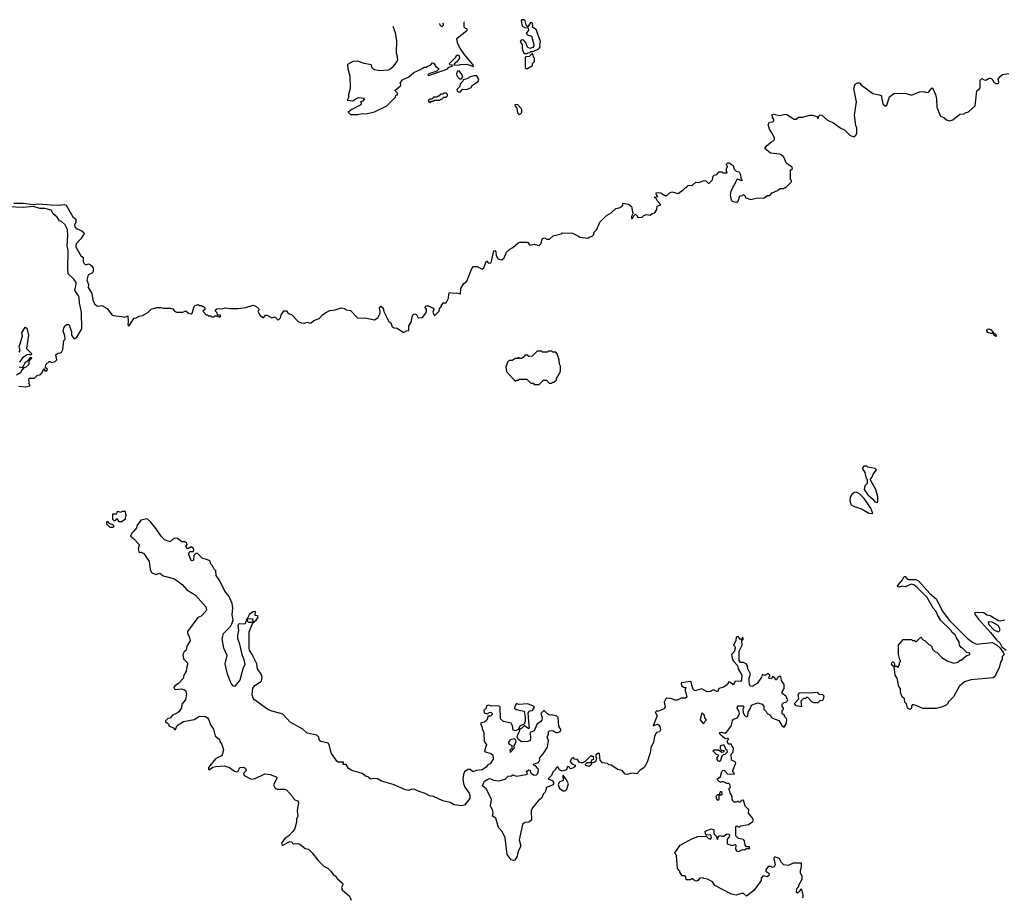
# Model space of a CAD drawing. Extents: x 1985742 to 2252716, y 78271 to 266492.
# Tile 164 of 250: x 2062592 to 2072092, y 251502 to 259968. Entities that reach past the tile are written whole.
import ezdxf

# ---------------------------------------------------------------- set-up
doc = ezdxf.new("R2010")
doc.units = 0

msp = doc.modelspace()

# ---------------------------------------------------------------- linework, layer by layer
at = {"layer": '0CON10XD'}
for points in [[(2066192.3, 259904.7), (2066214, 259844), (2066226.7, 259765), (2066223, 259647), (2066233, 259613), (2066236.4, 259576.4), (2066231.2, 259565), (2066185, 259506.7), (2066163.8, 259486.2), (2066148.3, 259481.7), (2066065, 259473.8), (2066015, 259483.8), (2065995, 259497.5), (2065987.5, 259515), (2065990, 259525), (2065982.5, 259532.5), (2065915, 259546), (2065855, 259566.7), (2065805, 259563.8), (2065754.2, 259535.8), (2065756.2, 259495), (2065776, 259425), (2065778.8, 259305), (2065763.8, 259245), (2065763, 259217), (2065752.5, 259192.5), (2065805, 259186), (2065845, 259210.6), (2065865, 259215.6), (2065911.7, 259211.7), (2065920, 259205), (2065900, 259180), (2065880, 259175), (2065890, 259165), (2065882.5, 259145), (2065795, 259102.5), (2065762.5, 259075), (2065785, 259052.5), (2065855, 259053.3), (2065895, 259062.5), (2065935, 259060), (2066015, 259077.5), (2066133, 259137), (2066218.3, 259221.7), (2066221.7, 259238.3), (2066238.3, 259241.7), (2066238.3, 259258.3), (2066210, 259285), (2066268.3, 259331.7), (2066270, 259345), (2066262.5, 259355), (2066285, 259387.5), (2066345, 259417.5), (2066395, 259457.5), (2066465, 259490), (2066475, 259500), (2066485, 259500), (2066495, 259510), (2066515, 259510), (2066525, 259520), (2066555, 259530), (2066575, 259550), (2066588.3, 259548.3), (2066607, 259517), (2066640, 259495), (2066615, 259470), (2066540, 259445), (2066530, 259435), (2066535, 259430), (2066696.4, 259483.6), (2066720, 259495), (2066731.7, 259508.3), (2066765, 259520), (2066768.3, 259528.3), (2066741.7, 259531.7), (2066740, 259545), (2066800, 259605), (2066801.7, 259618.3), (2066815, 259630), (2066827.5, 259625), (2066836.7, 259595), (2066805, 259557.5), (2066790.7, 259549.3), (2066781.7, 259531.7), (2066825, 259527.5), (2066844.1, 259535.9), (2066905, 259537.5), (2066970, 259515), (2066962.5, 259535), (2066880, 259635), (2066835, 259702.5), (2066817.5, 259745), (2066810, 259785), (2066910, 259865), (2066908.3, 259878.3), (2066891.7, 259881.7), (2066880, 259895), (2066880, 259945), (2066878.1, 259946.9)], [(2066672.8, 259933.5), (2066677.5, 259925), (2066677, 259913), (2066665, 259900), (2066650, 259915), (2066644.1, 259931.8)], [(2067485, 259640), (2067493, 259647), (2067515, 259650), (2067525, 259660), (2067545, 259660), (2067600, 259685), (2067612.5, 259705), (2067610, 259725), (2067617.7, 259757.7), (2067575, 259872.5), (2067540, 259895), (2067543.3, 259915), (2067535, 259936.7), (2067520, 259940), (2067495, 259900), (2067479.3, 259919.3), (2067467.5, 259955), (2067455, 259967.5), (2067435, 259967.5), (2067430, 259955), (2067440, 259905), (2067465, 259893.3), (2067498.3, 259888.3), (2067500, 259865), (2067480, 259835), (2067491.7, 259821.7), (2067528.8, 259808.8), (2067552.5, 259727.5), (2067552.5, 259715), (2067541.7, 259698.3), (2067515, 259689.2), (2067492.4, 259702.4), (2067475, 259743.8), (2067455, 259768.8), (2067435, 259772.5), (2067421.7, 259758.3), (2067440, 259725), (2067440, 259685), (2067451.7, 259651.7), (2067465, 259640), (2067485, 259640)], [(2067485, 259494.5), (2067540, 259525), (2067540, 259545), (2067560, 259565), (2067560, 259595), (2067550, 259605), (2067547, 259627), (2067535, 259640), (2067508.3, 259611.7), (2067475, 259610), (2067470, 259605), (2067467.5, 259505), (2067485, 259494.5)], [(2066855, 259397.5), (2066867.5, 259415), (2066858.8, 259438.8), (2066835, 259470), (2066815, 259470), (2066807.5, 259445), (2066810, 259425), (2066835, 259397.5), (2066855, 259397.5)], [(2062768.5, 258191.5), (2062895, 258180), (2062965, 258176.8), (2063025, 258184.6), (2063038.6, 258178.6), (2063105, 258066), (2063132.1, 258042.1), (2063134.5, 258015), (2063120.9, 257985), (2063125, 257970), (2063145, 257950), (2063185.5, 257935.5), (2063210, 257915), (2063212.5, 257905), (2063182, 257855), (2063135.7, 257805), (2063134.7, 257775), (2063178.1, 257695), (2063204.3, 257674.3), (2063204.2, 257635), (2063213.3, 257615), (2063225, 257603.3), (2063255, 257613.8), (2063265, 257610), (2063285.3, 257595.3), (2063300.5, 257570.5), (2063299.7, 257535), (2063285, 257519.6), (2063251.4, 257505), (2063240.6, 257455), (2063254, 257414), (2063253.1, 257385), (2063286.6, 257326.6), (2063298.6, 257265), (2063315, 257227.5), (2063335, 257206.2), (2063355, 257203.3), (2063385, 257210), (2063435, 257182.5), (2063480.7, 257120.7), (2063493, 257113), (2063573, 257103), (2063605, 257097.5), (2063635, 257110), (2063638.8, 257055), (2063633.8, 257025), (2063645, 257012.5), (2063695, 257087.5), (2063715, 257090), (2063742.9, 257107.1), (2063776.8, 257113.2), (2063827.9, 257142.1), (2063860, 257175), (2063915, 257190), (2063955, 257192.5), (2063975, 257183.3), (2064046.1, 257186.1), (2064068.8, 257178.8), (2064086.1, 257156.1), (2064105, 257146.7), (2064165, 257147.5), (2064195, 257157.5), (2064220, 257135), (2064245, 257130), (2064256.7, 257135), (2064275, 257200), (2064285, 257210), (2064315, 257220), (2064325, 257210), (2064345, 257210), (2064355, 257200), (2064365, 257200), (2064378.3, 257188.3), (2064378.3, 257171.7), (2064360, 257155), (2064391.7, 257121.7), (2064405, 257120), (2064415, 257110), (2064435, 257110), (2064445, 257100), (2064465, 257100), (2064475, 257110), (2064505, 257110), (2064515, 257100), (2064525, 257100), (2064530, 257105), (2064528.3, 257118.3), (2064501.7, 257121.7), (2064498.3, 257138.3), (2064480, 257155), (2064481.7, 257168.3), (2064493, 257177), (2064555, 257180), (2064575, 257187.5), (2064625, 257180), (2064695, 257182.5), (2064775, 257192.5), (2064845, 257212.5), (2064870, 257205), (2064898.3, 257178.3), (2064900, 257165), (2064890, 257155), (2064897.5, 257135), (2064912.5, 257115), (2064945, 257092.5), (2064964.2, 257115.8), (2064978.3, 257118.3), (2065025, 257090), (2065055, 257100), (2065085, 257070), (2065108.3, 257091.7), (2065113, 257117), (2065141.7, 257158.3), (2065165, 257160), (2065183.6, 257133.6), (2065215, 257122.5), (2065280, 257055), (2065308.3, 257041.7), (2065335, 257040), (2065365, 257050), (2065395, 257040), (2065405, 257042.5), (2065430, 257065), (2065480, 257085), (2065517, 257123), (2065553.3, 257146.7), (2065585, 257162.5), (2065635, 257167.5), (2065695, 257187.5), (2065725, 257180), (2065745, 257167.5), (2065785, 257162.5), (2065855, 257089.2), (2065925, 257092), (2066015, 257072.5), (2066047.7, 257092.3), (2066068.8, 257135), (2066071.2, 257155), (2066063.8, 257185), (2066075, 257203.3), (2066098, 257185), (2066104.1, 257154.1), (2066153.3, 257055), (2066172.5, 257042.5), (2066185, 257003.3), (2066205, 256993.8), (2066235, 256992.5), (2066295, 256950), (2066325, 256967.5), (2066345, 256970), (2066346.7, 257015), (2066369.5, 257050.5), (2066382.5, 257115), (2066390, 257125), (2066405, 257130), (2066420, 257125), (2066435, 257090), (2066477.5, 257095), (2066510, 257135), (2066516.7, 257155), (2066517.5, 257175), (2066500, 257195), (2066513, 257207), (2066536.4, 257206.4), (2066582.5, 257185), (2066587.5, 257175), (2066577.5, 257145), (2066595, 257110), (2066637.5, 257155), (2066643, 257177), (2066660, 257205), (2066660, 257215), (2066680, 257235), (2066707.5, 257235), (2066728.3, 257281.7), (2066731.7, 257318.3), (2066740, 257335), (2066775, 257330), (2066805, 257333.3), (2066846, 257324), (2066847.5, 257375), (2066877, 257423), (2066906.2, 257445), (2066953, 257567), (2066971.7, 257588.3), (2067005, 257587.5), (2067055, 257562.5), (2067070, 257575), (2067095, 257640), (2067115, 257620), (2067139.3, 257620.7), (2067165, 257736.7), (2067175, 257740), (2067185, 257727.5), (2067190, 257695), (2067205, 257660), (2067245, 257650), (2067265, 257670), (2067290, 257725), (2067320, 257755), (2067349.3, 257770.7), (2067400, 257815), (2067418.3, 257821.7), (2067491.7, 257821.7), (2067513.6, 257793.6), (2067555, 257803.3), (2067605, 257790), (2067620, 257805), (2067635, 257857.5), (2067655, 257862.5), (2067678.3, 257851.7), (2067705, 257850), (2067738.3, 257881.7), (2067817, 257903), (2067825, 257910), (2067925, 257907.5), (2067985, 257880), (2067995, 257870), (2068075, 257860), (2068085, 257870), (2068115, 257880), (2068130, 257895), (2068130, 257915), (2068160, 257945), (2068190, 258015), (2068255, 258080), (2068300, 258105), (2068345, 258147.5), (2068377, 258153), (2068400, 258165), (2068411.7, 258178.3), (2068412.5, 258197.5), (2068465, 258189.4), (2068494.2, 258165), (2068506.2, 258095), (2068495, 258070), (2068495, 258050), (2068505, 258050), (2068517.5, 258075), (2068535, 258090), (2068550, 258075), (2068555, 258060), (2068597, 258063), (2068615, 258080), (2068635, 258087.5), (2068675, 258082.5), (2068695, 258097.5), (2068720, 258105), (2068740, 258135), (2068741.7, 258168.3), (2068777, 258183), (2068745, 258217.5), (2068731.7, 258241.7), (2068712.5, 258255), (2068747.5, 258262.5), (2068736.4, 258276.4), (2068733.3, 258296.7), (2068755, 258301.2), (2068776.4, 258296.4), (2068815, 258272.5), (2068835, 258270), (2068857, 258293), (2068885, 258307.5), (2068945, 258292.5), (2068993.9, 258326.1), (2069015, 258350), (2069025, 258350), (2069043, 258367), (2069085, 258370), (2069115, 258400), (2069145, 258397.5), (2069195, 258416.2), (2069212, 258412), (2069235, 258390), (2069245, 258390), (2069276.1, 258423.9), (2069283, 258457), (2069291.7, 258468.3), (2069317, 258473), (2069341.7, 258498.3), (2069365, 258500), (2069375, 258490), (2069418.3, 258491.7), (2069410, 258505), (2069410, 258535), (2069420, 258545), (2069420, 258555), (2069410, 258565), (2069410, 258575), (2069425, 258586.7), (2069435.9, 258585.9), (2069475, 258560), (2069484.2, 258524.2), (2069505, 258506.7), (2069535, 258500), (2069547.5, 258475), (2069550, 258435), (2069560, 258425), (2069558.3, 258411.7), (2069515, 258430), (2069481.4, 258368.6), (2069453.3, 258315), (2069446.7, 258275), (2069456.7, 258225), (2069466.1, 258216.1), (2069505, 258207.5), (2069515, 258207.5), (2069523.6, 258216.4), (2069541.7, 258268.3), (2069565, 258270), (2069575, 258280), (2069590, 258265), (2069591.7, 258251.7), (2069645, 258233.3), (2069697, 258247), (2069775, 258250), (2069805, 258270), (2069828.3, 258271.7), (2069851.7, 258298.3), (2069905, 258320), (2069925, 258340), (2069965, 258340), (2069975, 258350), (2069985, 258350), (2070040, 258405), (2070040, 258415), (2070030, 258425), (2070027.5, 258475), (2070030, 258515), (2070047, 258533), (2070046.7, 258545), (2069990.7, 258580.7), (2069965, 258640), (2069940, 258665), (2069921.7, 258671.7), (2069835, 258680), (2069780, 258725), (2069800, 258755), (2069845, 258790), (2069869.3, 258800.7), (2069876.1, 258813.9), (2069876.2, 258825), (2069855.7, 258865.7), (2069825, 258910), (2069814.2, 258955), (2069825, 258977.5), (2069857, 258983), (2069867.5, 258992.5), (2069866.7, 259005), (2069853.8, 259025), (2069851.2, 259048.8), (2069865, 259056.2), (2069925, 259042.5), (2069976.4, 259056.4), (2069995, 259052.5), (2070065, 259006.7), (2070085, 259007.5), (2070105, 259026.2), (2070145, 259025.8), (2070215, 259046), (2070245, 259048), (2070283, 259033), (2070295, 259010), (2070300, 259035), (2070315, 259050), (2070330, 259045), (2070385, 258997.5), (2070445, 258972.5), (2070515, 258922.5), (2070550, 258905), (2070605, 258850), (2070635, 258840), (2070648.3, 258841.7), (2070667.5, 258865), (2070667.5, 258925), (2070658.3, 258948.3), (2070646.7, 259045), (2070666.7, 259175), (2070640, 259305), (2070653.9, 259346.1), (2070675, 259360), (2070695, 259357.5), (2070712.5, 259335), (2070825, 259255.7), (2070884.1, 259244.1), (2070902.5, 259235), (2070920, 259155), (2070945, 259132.5), (2070957, 259143), (2070983.3, 259225), (2071025, 259254), (2071135, 259260), (2071195, 259240), (2071275, 259271.2), (2071315, 259273.8), (2071345, 259263.8), (2071362, 259268), (2071395, 259310), (2071407, 259297), (2071427, 259247), (2071436.7, 259205), (2071440, 259125), (2071473, 259043), (2071483, 259033), (2071510, 259025), (2071535, 259000), (2071565, 258992.5), (2071595, 259000), (2071663, 259057), (2071705, 259060), (2071715, 259070), (2071745, 259080), (2071810, 259135), (2071828.3, 259281.7), (2071835, 259290), (2071845, 259290), (2071859.3, 259310.7), (2071860, 259385), (2071875, 259400), (2071896.4, 259386.4), (2071915, 259383.3), (2071945, 259402.5), (2071955, 259402.5), (2071975, 259392.5), (2071992.5, 259365), (2072011.7, 259351.7), (2072035, 259353.3), (2072040, 259365), (2072033.3, 259395), (2072050.5, 259419.5), (2072075, 259437.5), (2072135, 259450)], [(2066845, 259272.5), (2066863, 259297), (2066905, 259293.3), (2066947, 259313), (2066960, 259335), (2067015, 259370), (2067022.5, 259395), (2067005, 259420), (2066997, 259427), (2066975, 259427.5), (2066928.3, 259411.7), (2066915, 259400), (2066871.7, 259388.3), (2066867.5, 259375), (2066843, 259347), (2066837, 259323), (2066810, 259295), (2066811.7, 259281.7), (2066823, 259273), (2066845, 259272.5)], [(2066555, 259170), (2066565, 259180), (2066585, 259180), (2066595, 259190), (2066645, 259190), (2066655, 259200), (2066665, 259200), (2066685, 259220), (2066705, 259220), (2066718.3, 259231.7), (2066720, 259245), (2066705, 259260), (2066685, 259260), (2066675, 259250), (2066651.7, 259248.3), (2066635, 259230), (2066625, 259230), (2066615, 259220), (2066585, 259220), (2066568.3, 259201.7), (2066545, 259200), (2066531.7, 259188.3), (2066541.7, 259171.7), (2066555, 259170)], [(2067415, 259050), (2067437, 259073), (2067437.5, 259105), (2067397.5, 259145), (2067375, 259150), (2067370, 259145), (2067373, 259133), (2067390, 259115), (2067395, 259070), (2067415, 259050)], [(2062583.6, 256433.6), (2062645, 256426.7), (2062690, 256435), (2062690, 256445), (2062680, 256455), (2062687.5, 256472.5), (2062680, 256485), (2062681.7, 256508.3), (2062735, 256510), (2062765, 256540), (2062788.3, 256541.7), (2062810, 256565), (2062825, 256600), (2062830, 256600), (2062831.7, 256581.7), (2062855, 256580), (2062860, 256595), (2062840, 256610), (2062845, 256640), (2062875, 256670), (2062885, 256670), (2062895, 256660), (2062935, 256670), (2062950, 256685), (2062940, 256735), (2062958.3, 256751.7), (2062985, 256752.5), (2062995, 256760), (2063007.5, 256785), (2063018.3, 256871.7), (2063030, 256885), (2063027, 256917), (2063010, 256965), (2063016, 256995), (2063031.7, 257018.3), (2063045, 257026.2), (2063065, 257026.7), (2063073.3, 257015), (2063090, 256955), (2063090, 256925), (2063115, 256892.5), (2063125, 256892.5), (2063142.5, 256905), (2063192.5, 256985), (2063188, 257145), (2063168.1, 257235), (2063164, 257285), (2063158, 257305), (2063124, 257355), (2063138, 257415), (2063136.1, 257433.9), (2063114.2, 257465), (2063060.8, 257515), (2063057.1, 257562.9), (2063057.9, 257742.1), (2063050.6, 257785), (2063057.1, 257887.1), (2063052.9, 257945), (2063029.5, 257989.5), (2062995, 258020), (2062975, 258027.5), (2062951.7, 258061.7), (2062913.3, 258095), (2062895, 258130), (2062835, 258145.4), (2062785, 258147.2), (2062725, 258166), (2062625, 258155.4), (2062475, 258160.9)], [(2062535, 258199.2), (2062625, 258198), (2062725, 258184), (2062768.5, 258191.5)], [(2062585, 256759.2), (2062597.5, 256775), (2062588, 256815), (2062619.2, 256915), (2062611.7, 256948.3), (2062645, 257002.5), (2062661.7, 256991.7), (2062675.8, 256925), (2062655.8, 256795), (2062710, 256745), (2062695, 256730), (2062686.7, 256736.7), (2062665, 256735.8), (2062620, 256705), (2062588.9, 256665)], [(2072015, 256912.5), (2071995, 256920), (2071985, 256940), (2071965, 256939.2), (2071931.5, 256951.5), (2071924, 256965), (2071927.5, 256982.5), (2071944.1, 256985.9), (2071965.4, 256975.4), (2071991.7, 256941.7), (2072010, 256935), (2072015, 256912.5)], [(2062585, 256618.8), (2062617.5, 256612.5), (2062647.5, 256665), (2062670, 256680), (2062695, 256710), (2062708.3, 256708.3), (2062680, 256675), (2062678.3, 256641.7), (2062650, 256615), (2062631.7, 256608.3), (2062610, 256585), (2062598.3, 256561.7), (2062560.7, 256539.3)], [(2067605, 256450), (2067645, 256490), (2067675, 256490), (2067701.7, 256461.7), (2067725, 256460), (2067735, 256470), (2067745, 256470), (2067770, 256495), (2067770, 256505), (2067810, 256575), (2067810, 256625), (2067800, 256645), (2067797, 256687), (2067777.5, 256745), (2067765, 256760), (2067735, 256760), (2067725, 256770), (2067695, 256770), (2067685, 256760), (2067635, 256760), (2067625, 256770), (2067585, 256770), (2067537, 256723), (2067505, 256720), (2067495, 256730), (2067465, 256730), (2067460, 256715), (2067435, 256700), (2067415, 256700), (2067407.5, 256707.5), (2067395, 256700), (2067375, 256700), (2067345, 256680), (2067315, 256680), (2067300, 256665), (2067282.5, 256615), (2067290, 256575), (2067371.7, 256481.7), (2067385, 256490), (2067405, 256490), (2067415, 256500), (2067485, 256500), (2067525, 256460), (2067545, 256460), (2067555, 256450), (2067605, 256450)], [(2070865, 255310), (2070871.7, 255318.3), (2070872.5, 255365), (2070852.5, 255435), (2070800, 255525), (2070800, 255535), (2070815, 255550), (2070827.5, 255585), (2070860, 255625), (2070845, 255637.5), (2070775, 255650), (2070765, 255660), (2070735, 255660), (2070720.7, 255640.7), (2070745, 255600), (2070760, 255545), (2070770, 255535), (2070770, 255495), (2070745, 255470), (2070738.8, 255435), (2070774.6, 255384.6), (2070822.4, 255342.4), (2070843.8, 255315), (2070865, 255310)], [(2070825, 255202.5), (2070805.7, 255255), (2070740.2, 255350.2), (2070695, 255393.8), (2070665, 255411.2), (2070643.9, 255406.1), (2070622.3, 255387.7), (2070605, 255360), (2070600, 255325), (2070612.5, 255295), (2070625, 255282.5), (2070645, 255270), (2070720, 255245), (2070785, 255207.5), (2070825, 255202.5)], [(2063575, 255122.5), (2063550, 255125), (2063535, 255150), (2063521.7, 255148.3), (2063508.3, 255131.7), (2063501.7, 255131.7), (2063490, 255145), (2063490, 255200), (2063528.3, 255201.7), (2063535, 255227.5), (2063565, 255217.5), (2063585, 255226.7), (2063610, 255225), (2063613, 255193), (2063620, 255185), (2063610, 255165), (2063610, 255145), (2063575, 255122.5)], [(2063495, 255070), (2063465, 255070), (2063431.7, 255101.7), (2063431.7, 255128.3), (2063438.3, 255128.3), (2063451.7, 255111.7), (2063488.3, 255098.3), (2063500, 255085), (2063495, 255070)], [(2067701.7, 252571.7), (2067675, 252560), (2067662.5, 252515), (2067643.9, 252496.1), (2067628.8, 252461.2), (2067596.7, 252435), (2067541.2, 252365), (2067526.7, 252335), (2067530, 252245), (2067505, 252227.5), (2067465, 252222.5), (2067443.3, 252205), (2067411.2, 252055), (2067426.4, 251993.6), (2067402.3, 251947.7), (2067390.7, 251899.3), (2067369.3, 251860.7), (2067355, 251856.7), (2067334.1, 251864.1), (2067296.7, 251915), (2067277.1, 252075), (2067245.4, 252135.4), (2067211.2, 252175), (2067186.7, 252265), (2067154.1, 252284.1), (2067161.2, 252315), (2067158, 252335), (2067133.8, 252385), (2067143.8, 252445), (2067096, 252545), (2067058.3, 252578.3), (2067077.3, 252622.7), (2067115, 252643.8), (2067125, 252646.2), (2067165, 252630), (2067215, 252623.8), (2067275, 252640), (2067305, 252670), (2067337, 252673), (2067348.3, 252681.7), (2067385, 252671.2), (2067480, 252685), (2067490, 252695), (2067482.5, 252715), (2067505, 252730), (2067518.3, 252728.3), (2067520, 252705), (2067530, 252695), (2067555, 252680), (2067578.3, 252681.7), (2067590, 252695), (2067597, 252727), (2067590, 252745), (2067568.3, 252768.3), (2067551.7, 252771.7), (2067550, 252785), (2067598.3, 252801.7), (2067610, 252825), (2067606.7, 252845), (2067643.3, 252885), (2067685, 252950), (2067692.5, 253015), (2067680, 253045), (2067692.5, 253075), (2067693, 253097), (2067703, 253107), (2067735, 253110), (2067765, 253092.5), (2067785, 253092.5), (2067805, 253100), (2067817, 253113), (2067793, 253153), (2067787.5, 253235), (2067775, 253250), (2067725, 253262.5), (2067705, 253260), (2067685, 253270), (2067655, 253300), (2067645, 253300), (2067620, 253275), (2067633.8, 253235), (2067630.7, 253209.3), (2067616.1, 253193.9), (2067583.9, 253176.1), (2067555, 253106.7), (2067517.5, 253092.5), (2067521.2, 253035), (2067515.8, 253014.2), (2067496.1, 253003.9), (2067435, 253000), (2067403.3, 253025), (2067392.5, 253045), (2067393.6, 253066.4), (2067412.5, 253095), (2067421.7, 253128.3), (2067440, 253135), (2067462.5, 253157.5), (2067505, 253130), (2067510, 253135), (2067503, 253197), (2067498.3, 253281.7), (2067515, 253300), (2067540, 253305), (2067557.5, 253335), (2067550, 253345), (2067495, 253367.5), (2067405, 253362.5), (2067385, 253370), (2067368.3, 253341.7), (2067367.5, 253325), (2067383, 253313), (2067458.3, 253298.3), (2067468.8, 253235), (2067468.3, 253201.7), (2067458.8, 253171.2), (2067420, 253155), (2067400, 253120), (2067375, 253108), (2067353.3, 253115), (2067346.2, 253156.2), (2067335, 253180), (2067258.3, 253198.3), (2067231.7, 253221.7), (2067227.5, 253335), (2067215, 253350), (2067145, 253346), (2067115, 253356.2), (2067095, 253350), (2067092.5, 253325), (2067070, 253305), (2067071.7, 253281.7), (2067105, 253270), (2067115, 253280), (2067136.4, 253286.4), (2067150, 253275), (2067150, 253265), (2067135, 253250), (2067111.7, 253248.3), (2067098.3, 253211.7), (2067075, 253190), (2067040, 253185), (2067040, 253165), (2067051.7, 253151.7), (2067053.3, 253125), (2067070, 253095), (2067073.3, 253005), (2067096.7, 252975), (2067078, 252915), (2067084.4, 252904.4), (2067131.7, 252891.7), (2067156.4, 252876.4), (2067160, 252835), (2067131.2, 252788.8), (2067105, 252776.7), (2067091.7, 252758.3), (2067055, 252731.2), (2067000, 252725), (2066965, 252713.3), (2066937.5, 252735), (2066915, 252735.8), (2066885, 252712.5), (2066873.6, 252686.4), (2066867.5, 252645), (2066875, 252600), (2066886.7, 252565), (2066930, 252505), (2066936.2, 252485), (2066933.8, 252455), (2066885, 252390), (2066855, 252383.8), (2066785, 252393.8), (2066745, 252416.7), (2066675, 252433.8), (2066585, 252472.5), (2066545, 252481.4), (2066505, 252502.5), (2066445, 252520.8), (2066405, 252541.2), (2066376.4, 252543.6), (2066345, 252533.3), (2066315, 252538.8), (2066195, 252590.8), (2066082.7, 252622.7), (2066044.1, 252644.1), (2066005, 252648), (2065975, 252642.5), (2065950, 252665), (2065935, 252667.5), (2065895, 252696.2), (2065795, 252723.3), (2065763.3, 252745), (2065741.2, 252781.2), (2065713.6, 252783.6), (2065716.2, 252806.2), (2065665.5, 252805.5), (2065651.4, 252815), (2065597.5, 252895), (2065578.1, 252975), (2065569.1, 252989.1), (2065495.9, 253005.9), (2065482.5, 253022.5), (2065477.1, 253047.1), (2065457.1, 253067.1), (2065365, 253086.2), (2065324.1, 253124.1), (2065200.9, 253190.9), (2065135, 253264.3), (2065112.5, 253275), (2065025, 253296.2), (2064985, 253313.8), (2064857, 253407), (2064845, 253423.3), (2064835.6, 253455), (2064841.1, 253518.9), (2064860, 253545), (2064923.3, 253585), (2064931.2, 253625), (2064922.5, 253655), (2064886.9, 253705), (2064879.4, 253755), (2064835.6, 253845), (2064808.6, 253885), (2064804.4, 253904.4), (2064807.3, 254062.7), (2064840, 254150), (2064873.3, 254175), (2064892.5, 254205), (2064888.3, 254218.3), (2064865, 254220), (2064868.3, 254258.3), (2064845, 254256.7), (2064808.3, 254231.7), (2064790, 254195), (2064790, 254190), (2064837.7, 254187.7), (2064840, 254160), (2064828, 254152), (2064802.7, 254152.7), (2064790, 254165), (2064790, 254190), (2064785, 254190), (2064763.6, 254136.4), (2064715, 254138.8), (2064704.2, 254135.8), (2064696.7, 254125), (2064703.3, 254075), (2064692.3, 254027.7), (2064692.7, 253997.3), (2064708.6, 253955), (2064734.6, 253845), (2064755.4, 253795.4), (2064763.2, 253746.8), (2064743.5, 253705), (2064714.5, 253595.5), (2064665, 253536.7), (2064655, 253538.8), (2064633.1, 253565), (2064596.9, 253655), (2064574.4, 253755), (2064592.2, 253835), (2064562.9, 253905), (2064545.5, 253994.5), (2064558.1, 254045), (2064624.3, 254115), (2064639.3, 254139.3), (2064651.4, 254175), (2064643.1, 254225), (2064649.2, 254295), (2064642.5, 254335), (2064612.3, 254402.3), (2064571.2, 254455), (2064524.3, 254555), (2064486.2, 254605), (2064485, 254652.5), (2064465, 254670), (2064450.6, 254700.6), (2064435.7, 254715.7), (2064425, 254746), (2064405, 254758), (2064352.7, 254772.7), (2064305, 254821.2), (2064291.7, 254818.3), (2064271.2, 254798.8), (2064270, 254755), (2064255, 254748.8), (2064245, 254752), (2064220, 254815), (2064233.3, 254836.7), (2064265, 254837.5), (2064273.3, 254855), (2064268.8, 254865), (2064245, 254883.3), (2064215, 254863.3), (2064196.2, 254885), (2064206.7, 254905), (2064205, 254916.7), (2064185, 254930), (2064155, 254931.2), (2064115, 254963.8), (2064083, 254967), (2064045, 254929.2), (2063990, 254950), (2063956.2, 254985), (2063910, 255055), (2063855, 255123.3), (2063821.7, 255151.7), (2063761.7, 255138.3), (2063722.5, 255085), (2063717.5, 255065), (2063692.5, 255035), (2063672.5, 255015), (2063660, 254985), (2063687.1, 254967.1), (2063743.3, 254905), (2063746, 254895), (2063736, 254865), (2063740, 254835), (2063745, 254827.5), (2063765, 254830), (2063788, 254818), (2063839.5, 254739.5), (2063849.4, 254665), (2063865, 254636), (2063905, 254616.7), (2063945, 254627.1), (2063975, 254603.3), (2064085, 254574.3), (2064159.5, 254519.5), (2064205, 254466.9), (2064287.4, 254417.4), (2064388, 254305), (2064393.8, 254275), (2064387.3, 254262.7), (2064342.5, 254215), (2064310.7, 254199.3), (2064211.2, 254065), (2064211.2, 254045), (2064227.7, 254017.7), (2064238, 253975), (2064204.2, 253925), (2064196.7, 253885), (2064179.5, 253870.5), (2064166.1, 253843.9), (2064172.3, 253802.3), (2064210.6, 253765), (2064212.1, 253747.9), (2064204.3, 253725.7), (2064197, 253683), (2064174.2, 253645), (2064168.6, 253611.4), (2064125, 253562.5), (2064087, 253543), (2064080, 253525), (2064082.7, 253512.7), (2064095, 253506.2), (2064151.7, 253511.7), (2064175, 253506.2), (2064190, 253495), (2064202, 253465), (2064190, 253405), (2064156.7, 253365), (2064151.7, 253328.3), (2064130, 253295), (2064115, 253280), (2064063.3, 253256.7), (2064045, 253230), (2064020, 253225), (2064000, 253205), (2064000, 253195), (2064026.4, 253176.4), (2064033.6, 253153.6), (2064076.2, 253136.2), (2064085, 253120), (2064095, 253120), (2064110.5, 253159.5), (2064173.2, 253196.8), (2064275, 253216.2), (2064325, 253248.5), (2064385, 253244.2), (2064405, 253232.5), (2064417.8, 253215), (2064433.9, 253163.9), (2064460.8, 253125), (2064478.9, 253058.9), (2064520, 253025), (2064522.5, 253005), (2064542, 252975), (2064556.7, 252925), (2064546.4, 252876.4), (2064538.8, 252865), (2064481.6, 252838.4), (2064412.3, 252752.3), (2064413.8, 252735), (2064424, 252734), (2064454.6, 252755.4), (2064485, 252764.3), (2064565, 252769.2), (2064615, 252753.5), (2064665, 252720), (2064687.5, 252712.5), (2064696.7, 252715), (2064716.7, 252755), (2064755.4, 252755.4), (2064769.2, 252745), (2064776.2, 252725), (2064752.5, 252695), (2064756.7, 252676.7), (2064825, 252641.2), (2064865, 252648), (2064956.1, 252693.9), (2065007, 252687), (2065067.5, 252665), (2065077.5, 252655), (2065041.2, 252585), (2065057.5, 252555), (2065074.4, 252544.4), (2065143.9, 252546.1), (2065165, 252538.8), (2065222.5, 252475), (2065232.5, 252455), (2065245, 252442.5), (2065275, 252432.5), (2065282.5, 252415), (2065268.8, 252335), (2065276.2, 252285), (2065263.3, 252255), (2065263.3, 252225), (2065246, 252165), (2065230.3, 252139.7), (2065188, 252095), (2065150.2, 252069.8), (2065117.5, 252025), (2065120.3, 252010.3), (2065130, 252005), (2065199.4, 252040.6), (2065216, 252036), (2065222.9, 252022.9), (2065235, 252016), (2065275, 252019.2), (2065294.3, 252014.3), (2065345, 251974), (2065378, 251965), (2065415, 251929.4), (2065468.6, 251858.6), (2065529.4, 251799.4), (2065565, 251781.2), (2065595, 251753.3), (2065615, 251720), (2065643.3, 251705), (2065655, 251683.3), (2065707.8, 251637.8), (2065708.6, 251621.4), (2065697.5, 251595), (2065702.5, 251575), (2065773.9, 251513.9), (2065791.2, 251475)], [(2071185, 253313.8), (2071156.8, 253326.8), (2071147.7, 253367.7), (2071133.3, 253385), (2071130, 253415), (2071106, 253436), (2071091.9, 253481.9), (2071089.2, 253515), (2071075.9, 253535.9), (2071057.5, 253615), (2071040, 253645), (2071030, 253725), (2071015, 253733.3), (2071005, 253750), (2071006.2, 253765), (2071015, 253773.8), (2071021.7, 253771.7), (2071032, 253755), (2071031.7, 253731.7), (2071055, 253730), (2071065, 253720), (2071080, 253745), (2071080, 253765), (2071090, 253775), (2071090, 253785), (2071083, 253793), (2071070, 253845), (2071070, 253935), (2071115, 253990), (2071195, 253990), (2071205, 253980), (2071225, 253980), (2071235, 253970), (2071245, 253970), (2071285, 254010), (2071311.7, 253981.7), (2071325, 253980), (2071365, 253940), (2071380, 253935), (2071390, 253925), (2071400, 253895), (2071425, 253870), (2071440, 253865), (2071490, 253815), (2071548.3, 253778.3), (2071605, 253760), (2071645, 253770), (2071665, 253790), (2071675, 253790), (2071725, 253830), (2071760, 253845), (2071758.3, 253858.3), (2071731.7, 253861.7), (2071695, 253900), (2071675, 253910), (2071660, 253935), (2071657, 253967), (2071630, 254005), (2071617.5, 254035), (2071590, 254055), (2071575, 254080), (2071480.7, 254170.7), (2071447.5, 254225), (2071435, 254260), (2071405, 254290), (2071346.2, 254395), (2071250, 254490), (2071217.5, 254515), (2071195, 254522.5), (2071135, 254497.5), (2071105, 254502.5), (2071075, 254493.3), (2071065, 254497.5), (2071060, 254505), (2071110, 254565), (2071125, 254597.5), (2071135, 254597.5), (2071154.1, 254574.1), (2071168.8, 254568.8), (2071237.3, 254567.3), (2071264.1, 254554.1), (2071373.7, 254433.7), (2071439.2, 254379.2), (2071490.9, 254265), (2071563.4, 254173.4), (2071735, 254002.9), (2071785, 253962), (2071825, 253943.3), (2071975, 253958.8), (2072016.3, 253936.3), (2072047.3, 253907.3), (2072082, 253865), (2072090, 253845), (2072072.5, 253825), (2072070, 253795), (2072055, 253770), (2072043.9, 253716.1), (2072010, 253655), (2072002.5, 253635), (2071985, 253620), (2071769.3, 253600.7), (2071709.3, 253580.7), (2071657.5, 253535), (2071603, 253437), (2071550, 253385), (2071550, 253375), (2071530, 253355), (2071495, 253337.5), (2071433, 253323), (2071305, 253322.5), (2071241.7, 253351.7), (2071205, 253360), (2071197.5, 253345), (2071197.5, 253325), (2071185, 253313.8)], [(2072097.5, 254175), (2072055, 254164), (2072035, 254167.5), (2071955, 254216.2), (2071925, 254224.3), (2071894.3, 254244.3), (2071825, 254248.9), (2071806.7, 254245), (2071805.7, 254235), (2071844.3, 254184.3), (2071958.9, 254055), (2072015.6, 253985), (2072049.2, 253955), (2072068, 253918), (2072110.8, 253885)], [(2072035, 254062.5), (2072050, 254075), (2072050, 254095), (2072032.5, 254125), (2071975, 254154.2), (2071945, 254160), (2071935, 254156.2), (2071938.8, 254135), (2071995, 254080), (2072035, 254062.5)], [(2070140, 251495), (2070150, 251505), (2070150, 251525), (2070138.3, 251578.3), (2070121.7, 251578.3), (2070118.3, 251561.7), (2070095, 251540), (2070088.3, 251548.3), (2070090, 251585), (2070107.5, 251602.5), (2070112.5, 251625), (2070142.5, 251675), (2070141.7, 251701.7), (2070127, 251737), (2070127, 251763), (2070136.7, 251795), (2070135, 251830), (2070055, 251830), (2070005, 251808.6), (2069963.3, 251813.3), (2069939.3, 251839.3), (2069922.5, 251875), (2069885, 251890), (2069875, 251887.5), (2069867.5, 251875), (2069880, 251815), (2069873, 251797), (2069855, 251790), (2069835, 251800), (2069815, 251800), (2069792.5, 251765), (2069792.5, 251755), (2069821.2, 251735), (2069823.3, 251715), (2069805, 251700), (2069765, 251707.5), (2069747.5, 251685), (2069747.5, 251665), (2069675, 251567.5), (2069605, 251513.3), (2069575, 251537.5), (2069555, 251537.5), (2069505, 251521.2), (2069460.5, 251530.5), (2069300, 251615), (2069275, 251650), (2069227, 251677), (2069193, 251683), (2069185, 251690), (2069153, 251687), (2069136.4, 251663.6), (2069125, 251657.5), (2069105, 251660), (2069085, 251680), (2069075, 251680), (2069065, 251670), (2069021.7, 251671.7), (2069018.3, 251698.3), (2069005, 251710), (2068985, 251710), (2068960, 251745), (2068960, 251755), (2068938.3, 251778.3), (2068930, 251905), (2068913.3, 251935), (2068917.5, 251945), (2068928, 251952), (2068964.2, 252005.8), (2069082.1, 252067.9), (2069135, 252088), (2069215, 252092.5), (2069239.3, 252069.3), (2069257, 252063), (2069266.1, 252073.9), (2069263.6, 252093.6), (2069253, 252103), (2069220, 252100), (2069210, 252115), (2069206.7, 252135), (2069216.1, 252143.9), (2069265, 252161.2), (2069290, 252155), (2069290, 252115), (2069310.7, 252090.7), (2069325, 252060), (2069335, 252090), (2069355, 252097.5), (2069365, 252090), (2069385, 252090), (2069415, 252112.5), (2069435, 252110), (2069440, 252105), (2069437.5, 252085), (2069418.3, 252061.7), (2069418.3, 252018.3), (2069465, 252000), (2069495, 252010), (2069500, 252005), (2069497.5, 251965), (2069509.3, 251949.3), (2069526.1, 251943.9), (2069565, 251962.5), (2069585, 251960), (2069605, 251972.5), (2069637, 251973), (2069635, 251990), (2069605, 251990), (2069590, 252005), (2069586, 252046), (2069575, 252060), (2069528.3, 252068.3), (2069500, 252095), (2069502.5, 252185), (2069515, 252190), (2069525, 252180), (2069535, 252180), (2069548.3, 252191.7), (2069625, 252203.8), (2069665, 252233.3), (2069672.5, 252245), (2069657.5, 252275), (2069623.9, 252313.9), (2069627.5, 252345), (2069592.3, 252382.3), (2069575, 252437.5), (2069553, 252437), (2069545, 252420), (2069535, 252420), (2069525, 252430), (2069505, 252420), (2069485, 252420), (2069470, 252435), (2069462.5, 252485), (2069447.5, 252505), (2069440, 252535), (2069430, 252545), (2069450, 252565), (2069445, 252590), (2069435, 252600), (2069415, 252600), (2069375, 252617.5), (2069355, 252610), (2069330, 252625), (2069320, 252645), (2069335, 252650), (2069353, 252667), (2069366.7, 252715), (2069380.7, 252729.3), (2069392.5, 252725), (2069421.2, 252691.2), (2069485, 252690), (2069490, 252695), (2069473, 252713), (2069473.3, 252725), (2069502.5, 252795), (2069495, 252807.5), (2069460, 252825), (2069457, 252883), (2069477, 252903), (2069480, 252945), (2069463, 252963), (2069458.3, 252978.3), (2069435, 252980), (2069420, 252995), (2069420, 253015), (2069430, 253025), (2069428.3, 253038.3), (2069405, 253030), (2069395, 253032.5), (2069350.5, 253070.5), (2069345, 253090), (2069363.8, 253096.2), (2069395, 253086), (2069410, 253095), (2069456.2, 253153.8), (2069470, 253205), (2069480, 253220), (2069516.1, 253233.9), (2069537.5, 253275), (2069530.7, 253300.7), (2069513.3, 253325), (2069520.7, 253349.3), (2069568.3, 253348.3), (2069577.5, 253335), (2069567.5, 253315), (2069572.5, 253285), (2069586.7, 253255), (2069606.7, 253243.3), (2069617, 253253), (2069621.2, 253288.8), (2069640.7, 253319.3), (2069653.9, 253356.1), (2069685, 253366.7), (2069715, 253378.8), (2069756.1, 253366.1), (2069772.5, 253345), (2069773.3, 253315), (2069793.3, 253295), (2069803.6, 253273.6), (2069835, 253260), (2069840, 253245), (2069855, 253230), (2069916.4, 253206.4), (2069945, 253160), (2069968.3, 253141.7), (2069987.5, 253175), (2069992.5, 253215), (2069990, 253225), (2069970, 253245), (2069970, 253255), (2069950, 253275), (2069950, 253305), (2069960, 253315), (2069960, 253325), (2069947.5, 253345), (2069947.5, 253365), (2069963, 253377), (2069995, 253387.5), (2070002.5, 253405), (2069985, 253442.5), (2069948.3, 253468.3), (2069947.5, 253485), (2069967.5, 253515), (2069967.5, 253555), (2069942, 253592), (2069935, 253630), (2069915, 253630), (2069900, 253615), (2069895, 253600), (2069885, 253600), (2069880, 253615), (2069855, 253630), (2069845, 253610), (2069821.7, 253611.7), (2069820, 253625), (2069830, 253635), (2069830, 253645), (2069815, 253660), (2069785, 253640), (2069755, 253650), (2069750, 253625), (2069706.4, 253563.6), (2069655, 253536.7), (2069640.5, 253540.5), (2069632.5, 253555), (2069629.4, 253585), (2069630.6, 253615), (2069641.9, 253655), (2069618.6, 253705), (2069613.8, 253735), (2069602.3, 253752.3), (2069575, 253766), (2069545, 253767.5), (2069533.3, 253785), (2069533.9, 253876.1), (2069563.3, 253935), (2069560, 253975), (2069576.7, 253995), (2069565, 254010), (2069555, 253990), (2069545, 253990), (2069525, 254017.5), (2069505, 254010), (2069502.5, 253975), (2069480, 253935), (2069496.2, 253916.2), (2069496.4, 253903.6), (2069485, 253870), (2069460, 253845), (2069470, 253795), (2069479.5, 253779.5), (2069517.1, 253737.1), (2069524.2, 253705), (2069560, 253645), (2069556, 253595), (2069545, 253582), (2069495, 253587.5), (2069487, 253563), (2069475, 253550), (2069450, 253575), (2069435, 253580), (2069418.3, 253551.7), (2069382, 253528), (2069337.5, 253515), (2069325, 253482.5), (2069285, 253502.5), (2069255, 253486.2), (2069225, 253484), (2069173, 253513), (2069105, 253492), (2069093.1, 253503.1), (2069076.2, 253545), (2069073.3, 253575), (2069065, 253583.3), (2068978.3, 253571.7), (2068974, 253565), (2068977.5, 253545), (2068995, 253527.5), (2069020, 253525), (2069010, 253495), (2069017, 253487), (2069028.3, 253431.7), (2069015, 253423.3), (2068975, 253423.3), (2068935, 253402.5), (2068915, 253403.3), (2068875, 253420), (2068835, 253422.5), (2068825, 253417.5), (2068811.2, 253385), (2068820, 253335), (2068813.3, 253325), (2068804, 253316), (2068755, 253297.5), (2068735, 253296.2), (2068723.8, 253285), (2068738.7, 253258.7), (2068738.9, 253245), (2068702.5, 253155), (2068745, 253171.2), (2068755, 253166.2), (2068768.9, 253148.9), (2068774.2, 253115.8), (2068765, 253098.8), (2068737, 253093), (2068717.5, 253055), (2068706.9, 252995), (2068682.6, 252947.4), (2068674.4, 252895), (2068645, 252806.7), (2068616.2, 252755), (2068576.2, 252725), (2068547, 252693), (2068495, 252698), (2068455, 252686.2), (2068435, 252688.8), (2068405, 252723.3), (2068363, 252733), (2068300, 252775), (2068275, 252780), (2068261.7, 252791.7), (2068215, 252800), (2068193, 252823), (2068187.5, 252885), (2068175, 252892.5), (2068150, 252875), (2068150, 252855), (2068157.5, 252845), (2068150, 252815), (2068135, 252802.5), (2068111.7, 252798.3), (2068102.5, 252775), (2068086.4, 252763.6), (2068055, 252772.5), (2068050, 252785), (2068068.3, 252801.7), (2068097.5, 252802.5), (2068108.3, 252811.7), (2068111.7, 252828.3), (2068130, 252835), (2068128.3, 252858.3), (2068115, 252860), (2068105, 252870), (2068048.3, 252811.7), (2068021.7, 252798.3), (2068005, 252797.5), (2067990, 252805), (2067975, 252830), (2067943, 252833), (2067940, 252850), (2067915, 252840), (2067901.7, 252811.7), (2067920, 252790), (2067950, 252775), (2067950, 252765), (2067935, 252750), (2067917, 252743), (2067901.7, 252741.7), (2067895, 252760), (2067875, 252760), (2067868.3, 252731.7), (2067825, 252720), (2067800.7, 252730.7), (2067785, 252760), (2067770, 252755), (2067759.3, 252730.7), (2067735, 252710), (2067723.6, 252676.4), (2067690, 252645), (2067735, 252626.7), (2067743.3, 252605), (2067743.3, 252595), (2067735, 252586.7), (2067701.7, 252571.7)], [(2070135, 253340), (2070085, 253350), (2070070, 253365), (2070070, 253375), (2070110, 253415), (2070102.5, 253455), (2070115, 253477.5), (2070215, 253472.5), (2070285, 253480), (2070301.7, 253461.7), (2070337, 253457), (2070350, 253445), (2070345, 253410), (2070335, 253400), (2070311.7, 253398.3), (2070291.7, 253378.3), (2070255, 253377.5), (2070235, 253387.5), (2070195, 253430), (2070185, 253430), (2070175, 253420), (2070155, 253420), (2070130, 253395), (2070135, 253340)], [(2069195, 253180), (2069200, 253195), (2069220, 253215), (2069203, 253233), (2069200, 253255), (2069175, 253277.5), (2069170, 253275), (2069157.5, 253215), (2069181.7, 253181.7), (2069195, 253180)], [(2067325, 252900), (2067367, 252943), (2067360, 252955), (2067381.2, 253005), (2067378.8, 253018.8), (2067365, 253030), (2067325, 253020), (2067303.3, 252995), (2067315, 252980), (2067340, 252965), (2067340, 252935), (2067320, 252925), (2067325, 252900)], [(2069345, 252813.3), (2069357.5, 252825), (2069370, 252865), (2069381.7, 252878.3), (2069398.3, 252881.7), (2069420, 252905), (2069418.3, 252918.3), (2069401.7, 252931.7), (2069402.5, 252945), (2069385, 252972.5), (2069363.3, 252966.7), (2069350, 252955), (2069350, 252935), (2069361.7, 252921.7), (2069388.3, 252918.3), (2069378.3, 252901.7), (2069365, 252900), (2069335, 252920), (2069285, 252920), (2069280, 252915), (2069311.7, 252881.7), (2069328.3, 252878.3), (2069330, 252865), (2069318.3, 252851.7), (2069317.5, 252835), (2069327, 252817), (2069345, 252813.3)], [(2067855, 252530), (2067870, 252545), (2067887.5, 252595), (2067865, 252640), (2067835, 252680), (2067827.5, 252665), (2067837.5, 252647.5), (2067836.7, 252633.3), (2067830, 252625), (2067803.6, 252616.4), (2067792.5, 252605), (2067787.5, 252585), (2067800.7, 252550.7), (2067835, 252530), (2067855, 252530)], [(2069325, 252440), (2069335, 252442.5), (2069340, 252445), (2069340, 252490), (2069365, 252490), (2069370, 252495), (2069365, 252520), (2069351.7, 252518.3), (2069340, 252490), (2069325, 252490), (2069310, 252475), (2069315, 252450), (2069325, 252440)]]:
    msp.add_lwpolyline(points, dxfattribs=at)

doc.saveas('drawing.dxf')
